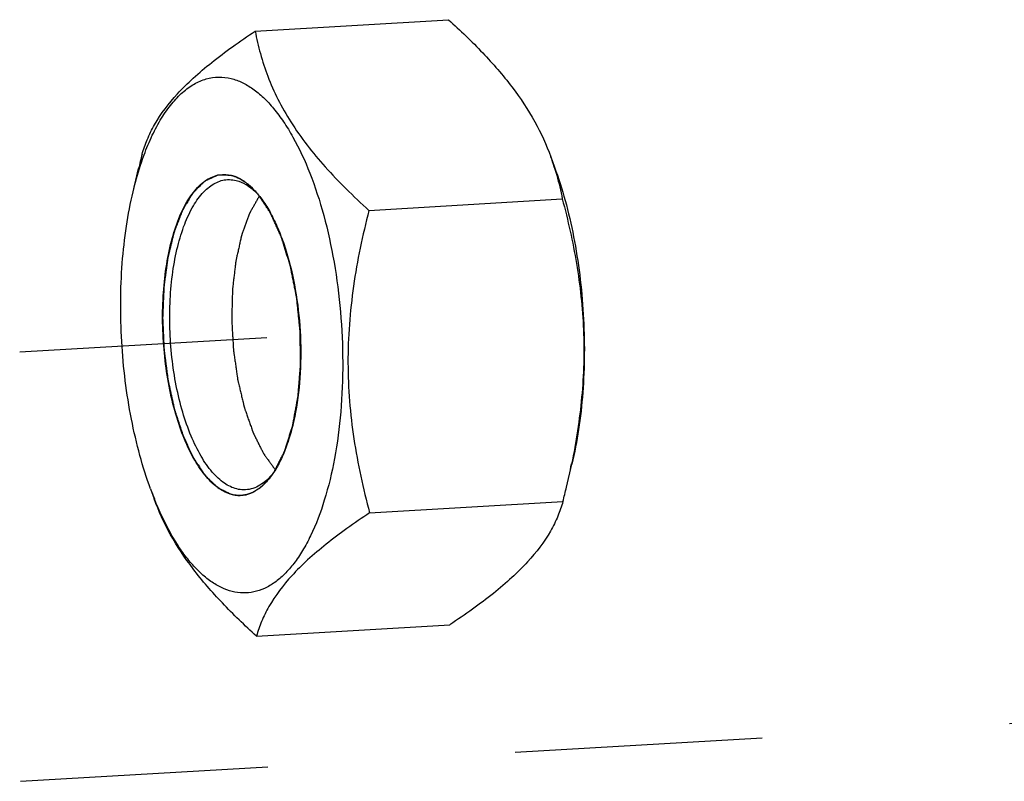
# Model space of a CAD drawing. Header units: millimetres. Extents: x 0 to 2731, y -3524 to -2222.
# Tile 126 of 221: x 1683 to 1701, y -2390 to -2375. Entities that reach past the tile are written whole.
import ezdxf

# ---------------------------------------------------------------- set-up
doc = ezdxf.new("R2010")
doc.units = ezdxf.units.MM
doc.header["$LTSCALE"] = 46.255
doc.linetypes.add('HIDDEN', pattern=[0.2, 0.1, -0.1])
doc.layers.get('0').update_dxf_attribs({"linetype": 'CONTINUOUS'})
doc.layers.add('00_COMPONENTS', color=7, linetype='CONTINUOUS')

msp = doc.modelspace()

# ---------------------------------------------------------------- linework, layer by layer
at = {"linetype": 'HIDDEN'}
for p, q in [((1683.106, -2381.689), (1689.059, -2381.341)), ((1683.123, -2389.703), (1715.293, -2387.82))]:
    msp.add_line(p, q, dxfattribs=at)
at = {"layer": '00_COMPONENTS', "color": 7}
for p, q in [((1687.504, -2375.7), (1691.115, -2375.488)), ((1693.026, -2378.046), (1693.095, -2378.237)), ((1685.224, -2378.699), (1685.326, -2378.267)), ((1689.629, -2379.046), (1693.24, -2378.834)), ((1693.318, -2384.214), (1693.421, -2383.782)), ((1685.549, -2384.244), (1685.619, -2384.434)), ((1689.641, -2384.693), (1693.252, -2384.481)), ((1687.529, -2386.993), (1691.14, -2386.781))]:
    msp.add_line(p, q, dxfattribs=at)
for centre, radius, start, end in [((1700.727, -2381.932), 15.831, 165.6168, 166.6127), ((1688.692, -2379.632), 4.615, 17.5828, 20.1003), ((1686.637, -2379.626), 1.273, 45.1197, 46.682), ((1686.315, -2379.773), 1.611, 40.0276, 41.9117), ((1686.595, -2379.668), 1.332, 44.3209, 45.1252), ((1679.498, -2380.921), 14.207, 346.601, 348.3913), ((1686.512, -2383.053), 1.605, 324.8068, 326.6379), ((1686.8, -2383.122), 1.33, 321.4859, 322.3293), ((1677.917, -2380.548), 15.831, 345.6168, 346.6127), ((1691.844, -2381.942), 6.703, 200.0847, 201.8221)]:
    msp.add_arc(centre, radius, start, end, dxfattribs=at)
for points, knots in [([(1691.115, -2375.488), (1691.335, -2375.686), (1691.751, -2376.085), (1692.301, -2376.716), (1692.734, -2377.366), (1692.943, -2377.821), (1693.026, -2378.046)], [0, 0, 0, 0, 0.27568, 0.53586, 0.777098, 1, 1, 1, 1]), ([(1685.392, -2378), (1685.419, -2377.907), (1685.485, -2377.718), (1685.679, -2377.324), (1685.975, -2376.938), (1686.352, -2376.567), (1686.698, -2376.275), (1687.086, -2375.984), (1687.361, -2375.795), (1687.504, -2375.7)], [0, 0, 0, 0, 0.090643, 0.188157, 0.412777, 0.543282, 0.685714, 0.838593, 1, 1, 1, 1]), ([(1687.504, -2375.7), (1687.531, -2375.841), (1687.596, -2376.127), (1687.735, -2376.553), (1687.924, -2376.981), (1688.257, -2377.565), (1688.695, -2378.122), (1689.204, -2378.653), (1689.484, -2378.915), (1689.629, -2379.046)], [0, 0, 0, 0, 0.106789, 0.21718, 0.332414, 0.453614, 0.715399, 0.855348, 1, 1, 1, 1]), ([(1685.429, -2378.012), (1685.475, -2377.888), (1685.572, -2377.653), (1685.744, -2377.331), (1685.905, -2377.1), (1686.043, -2376.944), (1686.177, -2376.814), (1686.354, -2376.684), (1686.584, -2376.584), (1686.821, -2376.548), (1686.979, -2376.567), (1687.055, -2376.586)], [0, 0, 0, 0, 0.168535, 0.322342, 0.461278, 0.525394, 0.586143, 0.698537, 0.801757, 0.900429, 1, 1, 1, 1]), ([(1687.055, -2376.586), (1687.125, -2376.603), (1687.267, -2376.656), (1687.469, -2376.777), (1687.667, -2376.942), (1687.859, -2377.15), (1688.042, -2377.397), (1688.283, -2377.792), (1688.549, -2378.372), (1688.803, -2379.157), (1688.992, -2380.025), (1689.11, -2380.943), (1689.152, -2381.878), (1689.116, -2382.794), (1689.004, -2383.656), (1688.82, -2384.433), (1688.605, -2385.006), (1688.398, -2385.393), (1688.236, -2385.634), (1688.062, -2385.835), (1687.878, -2385.993), (1687.685, -2386.107), (1687.484, -2386.175), (1687.278, -2386.195), (1687.142, -2386.176), (1687.076, -2386.16)], [0, 0, 0, 0, 0.019224, 0.040028, 0.062815, 0.087841, 0.115217, 0.144949, 0.211082, 0.284995, 0.364727, 0.447914, 0.531972, 0.614264, 0.692263, 0.763717, 0.826858, 0.854987, 0.880754, 0.904235, 0.925632, 0.945304, 0.963783, 0.981763, 1, 1, 1, 1]), ([(1685.224, -2378.699), (1685.238, -2378.638), (1685.296, -2378.407), (1685.367, -2378.178), (1685.429, -2378.012)], [0, 0, 0, 0, 0.260505, 1, 1, 1, 1]), ([(1693.091, -2378.238), (1693.107, -2378.288), (1693.166, -2378.484), (1693.212, -2378.684), (1693.24, -2378.834)], [0, 0, 0, 0, 0.254249, 1, 1, 1, 1]), ([(1693.095, -2378.237), (1693.17, -2378.442), (1693.306, -2378.872), (1693.462, -2379.546), (1693.574, -2380.256), (1693.641, -2380.987), (1693.66, -2381.72), (1693.632, -2382.438), (1693.556, -2383.126), (1693.472, -2383.569), (1693.421, -2383.782)], [0, 0, 0, 0, 0.116534, 0.24023, 0.368858, 0.5, 0.631142, 0.75977, 0.883466, 1, 1, 1, 1]), ([(1687.072, -2384.352), (1686.985, -2384.33), (1686.856, -2384.266), (1686.703, -2384.141), (1686.542, -2383.972), (1686.356, -2383.697), (1686.167, -2383.302), (1686.009, -2382.838), (1685.887, -2382.324), (1685.807, -2381.776), (1685.77, -2381.213), (1685.778, -2380.657), (1685.831, -2380.125), (1685.928, -2379.638), (1686.063, -2379.211), (1686.234, -2378.859), (1686.409, -2378.626), (1686.564, -2378.495), (1686.68, -2378.427), (1686.801, -2378.386), (1686.883, -2378.377), (1686.924, -2378.377)], [0, 0, 0, 0, 0.039201, 0.061498, 0.08591, 0.141394, 0.205618, 0.277468, 0.355212, 0.436723, 0.51965, 0.601562, 0.680085, 0.753044, 0.818628, 0.875602, 0.923637, 0.944645, 0.964022, 0.982261, 1, 1, 1, 1]), ([(1687.162, -2384.247), (1687.079, -2384.226), (1686.955, -2384.165), (1686.809, -2384.047), (1686.654, -2383.885), (1686.476, -2383.624), (1686.293, -2383.247), (1686.14, -2382.805), (1686.022, -2382.314), (1685.942, -2381.79), (1685.904, -2381.252), (1685.909, -2380.717), (1685.957, -2380.205), (1686.045, -2379.733), (1686.172, -2379.318), (1686.332, -2378.972), (1686.497, -2378.741), (1686.643, -2378.607), (1686.753, -2378.535), (1686.868, -2378.488), (1686.947, -2378.475), (1686.986, -2378.473)], [0, 0, 0, 0, 0.039025, 0.061191, 0.085442, 0.140516, 0.204238, 0.275541, 0.352749, 0.433794, 0.516384, 0.598141, 0.676732, 0.750006, 0.816149, 0.873884, 0.922768, 0.944162, 0.963845, 0.98226, 1, 1, 1, 1]), ([(1686.924, -2378.377), (1686.935, -2378.377), (1686.98, -2378.379), (1687.026, -2378.386), (1687.059, -2378.394)], [0, 0, 0, 0, 0.247325, 1, 1, 1, 1]), ([(1686.986, -2378.473), (1686.999, -2378.472), (1687.054, -2378.471), (1687.109, -2378.478), (1687.149, -2378.488)], [0, 0, 0, 0, 0.247497, 1, 1, 1, 1]), ([(1687.059, -2378.394), (1687.141, -2378.414), (1687.311, -2378.496), (1687.447, -2378.623), (1687.513, -2378.697)], [0, 0, 0, 0, 0.459361, 1, 1, 1, 1]), ([(1687.149, -2378.488), (1687.213, -2378.504), (1687.344, -2378.561), (1687.456, -2378.649), (1687.51, -2378.7)], [0, 0, 0, 0, 0.467991, 1, 1, 1, 1]), ([(1685.549, -2384.244), (1685.474, -2384.039), (1685.339, -2383.609), (1685.183, -2382.934), (1685.07, -2382.224), (1685.003, -2381.494), (1684.984, -2380.761), (1685.013, -2380.042), (1685.089, -2379.354), (1685.173, -2378.911), (1685.224, -2378.699)], [0, 0, 0, 0, 0.116534, 0.24023, 0.368858, 0.5, 0.631142, 0.75977, 0.883466, 1, 1, 1, 1]), ([(1687.581, -2378.777), (1687.571, -2378.796), (1687.55, -2378.833), (1687.518, -2378.889), (1687.487, -2378.945), (1687.461, -2378.991), (1687.44, -2379.028), (1687.427, -2379.052), (1687.416, -2379.07), (1687.41, -2379.082), (1687.405, -2379.091), (1687.402, -2379.096), (1687.4, -2379.1), (1687.398, -2379.102), (1687.397, -2379.106), (1687.396, -2379.11), (1687.392, -2379.119), (1687.388, -2379.132), (1687.381, -2379.15), (1687.375, -2379.167), (1687.366, -2379.191), (1687.356, -2379.22), (1687.343, -2379.255), (1687.331, -2379.29), (1687.318, -2379.325), (1687.305, -2379.36), (1687.292, -2379.395), (1687.282, -2379.424), (1687.273, -2379.448), (1687.267, -2379.465), (1687.262, -2379.48), (1687.258, -2379.492), (1687.255, -2379.499), (1687.253, -2379.505), (1687.251, -2379.509), (1687.25, -2379.514), (1687.248, -2379.521), (1687.246, -2379.53), (1687.243, -2379.544), (1687.239, -2379.561), (1687.233, -2379.589), (1687.225, -2379.624), (1687.216, -2379.665), (1687.207, -2379.707), (1687.197, -2379.749), (1687.188, -2379.791), (1687.179, -2379.832), (1687.169, -2379.874), (1687.161, -2379.909), (1687.155, -2379.937), (1687.15, -2379.957), (1687.146, -2379.978), (1687.142, -2379.995), (1687.14, -2380.011), (1687.138, -2380.026), (1687.136, -2380.045), (1687.134, -2380.067), (1687.13, -2380.098), (1687.124, -2380.15), (1687.115, -2380.226), (1687.104, -2380.316), (1687.095, -2380.392), (1687.089, -2380.445), (1687.086, -2380.475), (1687.083, -2380.494), (1687.082, -2380.507), (1687.081, -2380.515), (1687.08, -2380.522), (1687.08, -2380.532), (1687.079, -2380.548), (1687.079, -2380.568), (1687.078, -2380.6), (1687.077, -2380.64), (1687.075, -2380.704), (1687.073, -2380.783), (1687.071, -2380.863), (1687.069, -2380.927), (1687.068, -2380.967), (1687.067, -2380.999), (1687.066, -2381.022), (1687.066, -2381.042), (1687.065, -2381.058), (1687.065, -2381.068), (1687.065, -2381.075), (1687.065, -2381.079), (1687.065, -2381.083), (1687.065, -2381.089), (1687.066, -2381.101), (1687.068, -2381.128), (1687.07, -2381.169), (1687.073, -2381.218), (1687.077, -2381.284), (1687.081, -2381.367), (1687.086, -2381.449), (1687.09, -2381.515), (1687.093, -2381.564), (1687.095, -2381.605), (1687.097, -2381.632), (1687.098, -2381.645), (1687.098, -2381.65), (1687.098, -2381.654), (1687.099, -2381.658), (1687.1, -2381.665), (1687.101, -2381.675), (1687.103, -2381.69), (1687.106, -2381.71), (1687.11, -2381.734), (1687.114, -2381.765), (1687.12, -2381.805), (1687.129, -2381.868), (1687.14, -2381.947), (1687.152, -2382.026), (1687.161, -2382.089), (1687.166, -2382.129), (1687.171, -2382.16), (1687.174, -2382.18), (1687.176, -2382.196), (1687.177, -2382.206), (1687.179, -2382.213), (1687.181, -2382.221), (1687.184, -2382.234), (1687.188, -2382.252), (1687.196, -2382.282), (1687.208, -2382.334), (1687.225, -2382.408), (1687.246, -2382.496), (1687.264, -2382.57), (1687.276, -2382.622), (1687.283, -2382.652), (1687.289, -2382.674), (1687.293, -2382.693), (1687.296, -2382.707), (1687.3, -2382.722), (1687.306, -2382.739), (1687.313, -2382.759), (1687.32, -2382.78), (1687.329, -2382.807), (1687.341, -2382.84), (1687.355, -2382.881), (1687.369, -2382.921), (1687.383, -2382.962), (1687.398, -2383.002), (1687.412, -2383.042), (1687.426, -2383.083), (1687.438, -2383.116), (1687.447, -2383.143), (1687.453, -2383.16), (1687.458, -2383.174), (1687.46, -2383.182), (1687.463, -2383.189), (1687.465, -2383.194), (1687.467, -2383.198), (1687.47, -2383.204), (1687.473, -2383.211), (1687.479, -2383.222), (1687.485, -2383.236), (1687.494, -2383.252), (1687.505, -2383.275), (1687.519, -2383.303), (1687.535, -2383.336), (1687.552, -2383.37), (1687.569, -2383.403), (1687.585, -2383.437), (1687.602, -2383.47), (1687.616, -2383.498), (1687.627, -2383.52), (1687.636, -2383.537), (1687.644, -2383.554), (1687.65, -2383.566), (1687.654, -2383.575), (1687.656, -2383.579), (1687.658, -2383.582), (1687.66, -2383.585), (1687.662, -2383.588), (1687.666, -2383.593), (1687.672, -2383.602), (1687.68, -2383.613), (1687.693, -2383.63), (1687.709, -2383.652), (1687.734, -2383.688), (1687.766, -2383.732), (1687.805, -2383.784), (1687.843, -2383.837), (1687.869, -2383.872), (1687.881, -2383.89)], [0, 0, 0, 0, 0.015625, 0.03125, 0.046875, 0.0625, 0.070312, 0.078125, 0.082031, 0.085938, 0.087891, 0.089844, 0.090332, 0.09082, 0.091797, 0.092773, 0.09375, 0.097656, 0.101562, 0.105469, 0.109375, 0.117188, 0.125, 0.132812, 0.140625, 0.148438, 0.15625, 0.164062, 0.167969, 0.171875, 0.175781, 0.177734, 0.179688, 0.180664, 0.181641, 0.182617, 0.183594, 0.185547, 0.1875, 0.191406, 0.195312, 0.203125, 0.210938, 0.21875, 0.226562, 0.234375, 0.242188, 0.25, 0.257812, 0.261719, 0.265625, 0.269531, 0.273438, 0.275391, 0.277344, 0.28125, 0.285156, 0.289062, 0.296875, 0.3125, 0.328125, 0.34375, 0.351562, 0.355469, 0.359375, 0.361328, 0.362305, 0.363281, 0.365234, 0.367188, 0.371094, 0.375, 0.382812, 0.390625, 0.40625, 0.421875, 0.429688, 0.4375, 0.441406, 0.445312, 0.449219, 0.451172, 0.453125, 0.454102, 0.45459, 0.455078, 0.456055, 0.457031, 0.460938, 0.46875, 0.476562, 0.484375, 0.5, 0.515625, 0.523438, 0.53125, 0.539062, 0.542969, 0.543945, 0.544922, 0.54541, 0.545898, 0.546875, 0.548828, 0.550781, 0.554688, 0.558594, 0.5625, 0.570312, 0.578125, 0.59375, 0.609375, 0.617188, 0.625, 0.628906, 0.632812, 0.634766, 0.636719, 0.637695, 0.638672, 0.640625, 0.644531, 0.648438, 0.65625, 0.671875, 0.6875, 0.703125, 0.710938, 0.714844, 0.71875, 0.722656, 0.724609, 0.726562, 0.730469, 0.734375, 0.738281, 0.742188, 0.75, 0.757812, 0.765625, 0.773438, 0.78125, 0.789062, 0.796875, 0.804688, 0.808594, 0.8125, 0.814453, 0.816406, 0.817383, 0.818359, 0.819336, 0.820312, 0.822266, 0.824219, 0.828125, 0.832031, 0.835938, 0.84375, 0.851562, 0.859375, 0.867188, 0.875, 0.882812, 0.890625, 0.894531, 0.898438, 0.902344, 0.90625, 0.907227, 0.908203, 0.90918, 0.909668, 0.910156, 0.912109, 0.914062, 0.917969, 0.921875, 0.929688, 0.9375, 0.953125, 0.96875, 0.984375, 1, 1, 1, 1]), ([(1687.548, -2378.737), (1687.604, -2378.803), (1687.71, -2378.952), (1687.851, -2379.203), (1687.978, -2379.492), (1688.13, -2379.931), (1688.271, -2380.536), (1688.358, -2381.298), (1688.361, -2382.066), (1688.291, -2382.683), (1688.191, -2383.136), (1688.099, -2383.437), (1687.989, -2383.703), (1687.9, -2383.863), (1687.852, -2383.935)], [0, 0, 0, 0, 0.047595, 0.100573, 0.158608, 0.221144, 0.35664, 0.500095, 0.643536, 0.778991, 0.841499, 0.899501, 0.952443, 1, 1, 1, 1]), ([(1693.24, -2378.834), (1693.347, -2379.231), (1693.483, -2379.836), (1693.596, -2380.655), (1693.643, -2381.278), (1693.647, -2381.906), (1693.596, -2382.744), (1693.499, -2383.368), (1693.414, -2383.78)], [0, 0, 0, 0, 0.246889, 0.37124, 0.496186, 0.621666, 0.747567, 1, 1, 1, 1]), ([(1689.629, -2379.046), (1689.509, -2379.512), (1689.36, -2380.219), (1689.255, -2381.174), (1689.228, -2381.892), (1689.258, -2382.607), (1689.367, -2383.546), (1689.519, -2384.239), (1689.641, -2384.693)], [0, 0, 0, 0, 0.252308, 0.378271, 0.503861, 0.628911, 0.753307, 1, 1, 1, 1]), ([(1687.824, -2383.978), (1687.785, -2384.032), (1687.706, -2384.131), (1687.57, -2384.251), (1687.426, -2384.332), (1687.324, -2384.359), (1687.274, -2384.365)], [0, 0, 0, 0, 0.288615, 0.546988, 0.78099, 1, 1, 1, 1]), ([(1687.84, -2383.95), (1687.804, -2383.996), (1687.728, -2384.079), (1687.6, -2384.178), (1687.466, -2384.242), (1687.372, -2384.26), (1687.326, -2384.263)], [0, 0, 0, 0, 0.284651, 0.541303, 0.776518, 1, 1, 1, 1]), ([(1687.274, -2384.365), (1687.257, -2384.367), (1687.19, -2384.372), (1687.121, -2384.364), (1687.072, -2384.352)], [0, 0, 0, 0, 0.248005, 1, 1, 1, 1]), ([(1687.326, -2384.263), (1687.312, -2384.263), (1687.257, -2384.264), (1687.202, -2384.257), (1687.162, -2384.247)], [0, 0, 0, 0, 0.247497, 1, 1, 1, 1]), ([(1687.529, -2386.993), (1687.309, -2386.794), (1686.893, -2386.396), (1686.344, -2385.764), (1685.911, -2385.115), (1685.701, -2384.659), (1685.619, -2384.434)], [0, 0, 0, 0, 0.27568, 0.53586, 0.777098, 1, 1, 1, 1]), ([(1687.076, -2386.16), (1687.007, -2386.143), (1686.867, -2386.091), (1686.667, -2385.972), (1686.471, -2385.811), (1686.282, -2385.608), (1686.1, -2385.366), (1685.862, -2384.98), (1685.712, -2384.659), (1685.622, -2384.434)], [0, 0, 0, 0, 0.091428, 0.190249, 0.298343, 0.416917, 0.546514, 0.687187, 1, 1, 1, 1]), ([(1693.252, -2384.481), (1693.226, -2384.573), (1693.16, -2384.763), (1692.966, -2385.157), (1692.67, -2385.542), (1692.293, -2385.913), (1691.947, -2386.206), (1691.559, -2386.497), (1691.283, -2386.686), (1691.14, -2386.781)], [0, 0, 0, 0, 0.090643, 0.188157, 0.412777, 0.543282, 0.685714, 0.838593, 1, 1, 1, 1]), ([(1689.641, -2384.693), (1689.498, -2384.788), (1689.223, -2384.977), (1688.835, -2385.268), (1688.489, -2385.56), (1688.112, -2385.931), (1687.816, -2386.317), (1687.621, -2386.711), (1687.556, -2386.9), (1687.529, -2386.993)], [0, 0, 0, 0, 0.161407, 0.314286, 0.456718, 0.587223, 0.811843, 0.909357, 1, 1, 1, 1])]:
    msp.add_open_spline(points, degree=3, knots=knots, dxfattribs=at)
at = {"layer": '00_COMPONENTS', "color": 4}
for points, knots in [([(1687.059, -2378.394), (1687.038, -2378.394), (1687.007, -2378.393), (1686.965, -2378.392), (1686.934, -2378.391), (1686.907, -2378.391), (1686.887, -2378.39), (1686.871, -2378.39), (1686.855, -2378.39), (1686.842, -2378.39), (1686.832, -2378.389), (1686.825, -2378.389), (1686.82, -2378.389), (1686.816, -2378.389), (1686.813, -2378.389), (1686.811, -2378.389), (1686.809, -2378.389), (1686.808, -2378.389), (1686.807, -2378.389), (1686.806, -2378.39), (1686.804, -2378.391), (1686.801, -2378.392), (1686.797, -2378.394), (1686.792, -2378.396), (1686.786, -2378.399), (1686.776, -2378.404), (1686.763, -2378.409), (1686.748, -2378.416), (1686.733, -2378.423), (1686.713, -2378.432), (1686.688, -2378.443), (1686.663, -2378.454), (1686.643, -2378.463), (1686.628, -2378.47), (1686.613, -2378.477), (1686.6, -2378.483), (1686.59, -2378.487), (1686.584, -2378.49), (1686.579, -2378.492), (1686.575, -2378.494), (1686.572, -2378.495), (1686.57, -2378.496), (1686.569, -2378.497), (1686.568, -2378.497), (1686.567, -2378.498), (1686.566, -2378.499), (1686.564, -2378.501), (1686.561, -2378.504), (1686.557, -2378.508), (1686.553, -2378.512), (1686.547, -2378.518), (1686.538, -2378.527), (1686.526, -2378.538), (1686.512, -2378.552), (1686.498, -2378.565), (1686.48, -2378.584), (1686.457, -2378.606), (1686.434, -2378.629), (1686.415, -2378.647), (1686.401, -2378.661), (1686.387, -2378.674), (1686.376, -2378.686), (1686.367, -2378.695), (1686.361, -2378.701), (1686.356, -2378.705), (1686.353, -2378.709), (1686.35, -2378.711), (1686.348, -2378.713), (1686.347, -2378.715), (1686.346, -2378.715), (1686.345, -2378.717), (1686.344, -2378.718), (1686.342, -2378.721), (1686.34, -2378.726), (1686.337, -2378.731), (1686.333, -2378.737), (1686.327, -2378.746), (1686.319, -2378.759), (1686.309, -2378.776), (1686.297, -2378.797), (1686.284, -2378.817), (1686.268, -2378.844), (1686.247, -2378.878), (1686.227, -2378.912), (1686.21, -2378.939), (1686.198, -2378.96), (1686.185, -2378.98), (1686.175, -2378.997), (1686.167, -2379.011), (1686.162, -2379.019), (1686.158, -2379.026), (1686.155, -2379.031), (1686.152, -2379.035), (1686.15, -2379.039), (1686.148, -2379.041), (1686.147, -2379.044), (1686.145, -2379.049), (1686.143, -2379.054), (1686.141, -2379.06), (1686.138, -2379.069), (1686.133, -2379.08), (1686.127, -2379.097), (1686.119, -2379.118), (1686.109, -2379.144), (1686.099, -2379.169), (1686.086, -2379.203), (1686.069, -2379.246), (1686.049, -2379.297), (1686.033, -2379.34), (1686.019, -2379.374), (1686.011, -2379.395), (1686.004, -2379.412), (1685.999, -2379.425), (1685.995, -2379.436), (1685.992, -2379.443), (1685.991, -2379.448), (1685.989, -2379.451), (1685.989, -2379.455), (1685.987, -2379.46), (1685.985, -2379.469), (1685.982, -2379.481), (1685.979, -2379.496), (1685.974, -2379.516), (1685.967, -2379.541), (1685.958, -2379.582), (1685.945, -2379.632), (1685.931, -2379.692), (1685.916, -2379.753), (1685.904, -2379.803), (1685.894, -2379.843), (1685.888, -2379.868), (1685.883, -2379.889), (1685.879, -2379.904), (1685.876, -2379.916), (1685.874, -2379.925), (1685.873, -2379.93), (1685.872, -2379.934), (1685.871, -2379.938), (1685.87, -2379.944), (1685.869, -2379.953), (1685.867, -2379.967), (1685.865, -2379.984), (1685.862, -2380.007), (1685.858, -2380.035), (1685.852, -2380.08), (1685.845, -2380.136), (1685.836, -2380.203), (1685.826, -2380.27), (1685.819, -2380.326), (1685.813, -2380.371), (1685.809, -2380.399), (1685.806, -2380.421), (1685.804, -2380.438), (1685.802, -2380.452), (1685.801, -2380.462), (1685.8, -2380.467), (1685.799, -2380.472), (1685.799, -2380.476), (1685.799, -2380.482), (1685.798, -2380.493), (1685.798, -2380.508), (1685.797, -2380.526), (1685.796, -2380.551), (1685.795, -2380.581), (1685.793, -2380.629), (1685.79, -2380.69), (1685.787, -2380.763), (1685.784, -2380.836), (1685.782, -2380.896), (1685.78, -2380.945), (1685.778, -2380.975), (1685.777, -2381), (1685.777, -2381.018), (1685.776, -2381.033), (1685.776, -2381.044), (1685.775, -2381.05), (1685.775, -2381.054), (1685.775, -2381.059), (1685.776, -2381.065), (1685.776, -2381.075), (1685.777, -2381.091), (1685.778, -2381.109), (1685.779, -2381.133), (1685.78, -2381.164), (1685.782, -2381.212), (1685.785, -2381.273), (1685.788, -2381.346), (1685.791, -2381.42), (1685.794, -2381.48), (1685.796, -2381.529), (1685.798, -2381.56), (1685.799, -2381.584), (1685.799, -2381.602), (1685.8, -2381.617), (1685.801, -2381.628), (1685.801, -2381.634), (1685.801, -2381.639), (1685.802, -2381.643), (1685.802, -2381.649), (1685.804, -2381.66), (1685.806, -2381.675), (1685.808, -2381.693), (1685.811, -2381.717), (1685.815, -2381.747), (1685.821, -2381.794), (1685.829, -2381.854), (1685.838, -2381.926), (1685.847, -2381.998), (1685.855, -2382.058), (1685.861, -2382.106), (1685.865, -2382.136), (1685.868, -2382.159), (1685.87, -2382.177), (1685.872, -2382.192), (1685.874, -2382.203), (1685.874, -2382.209), (1685.875, -2382.213), (1685.876, -2382.218), (1685.877, -2382.223), (1685.879, -2382.233), (1685.882, -2382.247), (1685.886, -2382.264), (1685.891, -2382.287), (1685.897, -2382.315), (1685.907, -2382.36), (1685.92, -2382.417), (1685.935, -2382.485), (1685.95, -2382.552), (1685.962, -2382.609), (1685.972, -2382.654), (1685.978, -2382.682), (1685.983, -2382.705), (1685.987, -2382.722), (1685.99, -2382.736), (1685.992, -2382.746), (1685.993, -2382.752), (1685.994, -2382.756), (1685.996, -2382.76), (1685.997, -2382.765), (1686, -2382.774), (1686.005, -2382.787), (1686.01, -2382.802), (1686.016, -2382.823), (1686.025, -2382.849), (1686.039, -2382.891), (1686.056, -2382.943), (1686.076, -2383.005), (1686.096, -2383.067), (1686.113, -2383.119), (1686.127, -2383.16), (1686.136, -2383.186), (1686.142, -2383.207), (1686.147, -2383.223), (1686.152, -2383.236), (1686.155, -2383.245), (1686.156, -2383.25), (1686.158, -2383.254), (1686.159, -2383.257), (1686.161, -2383.261), (1686.165, -2383.269), (1686.17, -2383.28), (1686.176, -2383.293), (1686.184, -2383.31), (1686.194, -2383.332), (1686.211, -2383.367), (1686.231, -2383.41), (1686.255, -2383.462), (1686.276, -2383.506), (1686.292, -2383.541), (1686.304, -2383.567), (1686.316, -2383.593), (1686.327, -2383.614), (1686.335, -2383.632), (1686.341, -2383.645), (1686.346, -2383.656), (1686.35, -2383.663), (1686.352, -2383.668), (1686.353, -2383.671), (1686.355, -2383.673), (1686.357, -2383.677), (1686.361, -2383.683), (1686.367, -2383.691), (1686.374, -2383.702), (1686.383, -2383.715), (1686.395, -2383.733), (1686.409, -2383.753), (1686.423, -2383.774), (1686.441, -2383.801), (1686.464, -2383.836), (1686.488, -2383.87), (1686.506, -2383.897), (1686.52, -2383.918), (1686.534, -2383.939), (1686.545, -2383.956), (1686.555, -2383.969), (1686.561, -2383.978), (1686.565, -2383.985), (1686.569, -2383.99), (1686.572, -2383.994), (1686.574, -2383.997), (1686.575, -2383.999), (1686.576, -2384), (1686.577, -2384.001), (1686.578, -2384.002), (1686.58, -2384.005), (1686.583, -2384.008), (1686.587, -2384.011), (1686.592, -2384.016), (1686.598, -2384.022), (1686.608, -2384.031), (1686.621, -2384.043), (1686.636, -2384.058), (1686.651, -2384.072), (1686.671, -2384.091), (1686.696, -2384.115), (1686.721, -2384.139), (1686.741, -2384.158), (1686.756, -2384.172), (1686.772, -2384.187), (1686.784, -2384.199), (1686.794, -2384.208), (1686.8, -2384.214), (1686.805, -2384.219), (1686.809, -2384.223), (1686.812, -2384.226), (1686.815, -2384.228), (1686.816, -2384.229), (1686.817, -2384.23), (1686.818, -2384.23), (1686.819, -2384.231), (1686.821, -2384.232), (1686.825, -2384.234), (1686.829, -2384.236), (1686.834, -2384.238), (1686.841, -2384.241), (1686.851, -2384.246), (1686.865, -2384.253), (1686.881, -2384.26), (1686.897, -2384.268), (1686.918, -2384.278), (1686.944, -2384.291), (1686.976, -2384.306), (1687.019, -2384.326), (1687.051, -2384.341), (1687.072, -2384.352)], [0, 0, 0, 0, 0.015625, 0.023438, 0.03125, 0.039062, 0.042969, 0.046875, 0.050781, 0.054688, 0.056641, 0.058594, 0.05957, 0.060547, 0.061523, 0.062012, 0.062256, 0.0625, 0.062744, 0.062988, 0.063477, 0.064453, 0.06543, 0.066406, 0.068359, 0.070312, 0.074219, 0.078125, 0.082031, 0.085938, 0.09375, 0.101562, 0.105469, 0.109375, 0.113281, 0.117188, 0.119141, 0.121094, 0.12207, 0.123047, 0.124023, 0.124512, 0.124756, 0.125, 0.125244, 0.125488, 0.125977, 0.126953, 0.12793, 0.128906, 0.130859, 0.132812, 0.136719, 0.140625, 0.144531, 0.148438, 0.15625, 0.164062, 0.167969, 0.171875, 0.175781, 0.179688, 0.181641, 0.183594, 0.18457, 0.185547, 0.186523, 0.187012, 0.187256, 0.1875, 0.187744, 0.187988, 0.188477, 0.189453, 0.19043, 0.191406, 0.193359, 0.195312, 0.199219, 0.203125, 0.207031, 0.210938, 0.21875, 0.226562, 0.230469, 0.234375, 0.238281, 0.242188, 0.244141, 0.246094, 0.24707, 0.248047, 0.249023, 0.249512, 0.25, 0.250488, 0.250977, 0.251953, 0.25293, 0.253906, 0.255859, 0.257812, 0.261719, 0.265625, 0.269531, 0.273438, 0.28125, 0.289062, 0.296875, 0.300781, 0.304688, 0.306641, 0.308594, 0.310547, 0.311523, 0.312012, 0.3125, 0.312988, 0.313477, 0.314453, 0.316406, 0.318359, 0.320312, 0.324219, 0.328125, 0.335938, 0.34375, 0.351562, 0.359375, 0.363281, 0.367188, 0.369141, 0.371094, 0.373047, 0.374023, 0.374512, 0.375, 0.375488, 0.375977, 0.376953, 0.378906, 0.380859, 0.382812, 0.386719, 0.390625, 0.398438, 0.40625, 0.414062, 0.421875, 0.425781, 0.429688, 0.431641, 0.433594, 0.435547, 0.436523, 0.437012, 0.4375, 0.437988, 0.438477, 0.439453, 0.441406, 0.443359, 0.445312, 0.449219, 0.453125, 0.460938, 0.46875, 0.476562, 0.484375, 0.488281, 0.492188, 0.494141, 0.496094, 0.498047, 0.499023, 0.499512, 0.5, 0.500488, 0.500977, 0.501953, 0.503906, 0.505859, 0.507812, 0.511719, 0.515625, 0.523438, 0.53125, 0.539062, 0.546875, 0.550781, 0.554688, 0.556641, 0.558594, 0.560547, 0.561523, 0.562012, 0.5625, 0.562988, 0.563477, 0.564453, 0.566406, 0.568359, 0.570312, 0.574219, 0.578125, 0.585938, 0.59375, 0.601562, 0.609375, 0.613281, 0.617188, 0.619141, 0.621094, 0.623047, 0.624023, 0.624512, 0.625, 0.625488, 0.625977, 0.626953, 0.628906, 0.630859, 0.632812, 0.636719, 0.640625, 0.648438, 0.65625, 0.664062, 0.671875, 0.675781, 0.679688, 0.681641, 0.683594, 0.685547, 0.686523, 0.687012, 0.6875, 0.687988, 0.688477, 0.689453, 0.691406, 0.693359, 0.695312, 0.699219, 0.703125, 0.710938, 0.71875, 0.726562, 0.734375, 0.738281, 0.742188, 0.744141, 0.746094, 0.748047, 0.749023, 0.749512, 0.75, 0.750488, 0.750977, 0.751953, 0.753906, 0.755859, 0.757812, 0.761719, 0.765625, 0.773438, 0.78125, 0.789062, 0.792969, 0.796875, 0.800781, 0.804688, 0.806641, 0.808594, 0.810547, 0.811523, 0.812012, 0.8125, 0.812988, 0.813477, 0.814453, 0.816406, 0.818359, 0.820312, 0.824219, 0.828125, 0.832031, 0.835938, 0.84375, 0.851562, 0.855469, 0.859375, 0.863281, 0.867188, 0.869141, 0.871094, 0.87207, 0.873047, 0.874023, 0.874512, 0.874756, 0.875, 0.875244, 0.875488, 0.875977, 0.876953, 0.87793, 0.878906, 0.880859, 0.882812, 0.886719, 0.890625, 0.894531, 0.898438, 0.90625, 0.914062, 0.917969, 0.921875, 0.925781, 0.929688, 0.931641, 0.933594, 0.93457, 0.935547, 0.936523, 0.937012, 0.937256, 0.9375, 0.937744, 0.937988, 0.938477, 0.939453, 0.94043, 0.941406, 0.943359, 0.945312, 0.949219, 0.953125, 0.957031, 0.960938, 0.96875, 0.976562, 0.984375, 1, 1, 1, 1]), ([(1687.527, -2378.712), (1687.518, -2378.702), (1687.499, -2378.683), (1687.479, -2378.661), (1687.466, -2378.647), (1687.46, -2378.641), (1687.455, -2378.636), (1687.451, -2378.631), (1687.442, -2378.624), (1687.43, -2378.613), (1687.415, -2378.599), (1687.401, -2378.586), (1687.388, -2378.575), (1687.38, -2378.567), (1687.375, -2378.563), (1687.37, -2378.559), (1687.364, -2378.555), (1687.354, -2378.547), (1687.342, -2378.538), (1687.327, -2378.526), (1687.314, -2378.517), (1687.306, -2378.511), (1687.301, -2378.507), (1687.297, -2378.504), (1687.293, -2378.502), (1687.289, -2378.499), (1687.28, -2378.494), (1687.269, -2378.487), (1687.254, -2378.478), (1687.243, -2378.471), (1687.233, -2378.465), (1687.227, -2378.462), (1687.223, -2378.459), (1687.218, -2378.456), (1687.209, -2378.452), (1687.196, -2378.446), (1687.181, -2378.439), (1687.166, -2378.432), (1687.153, -2378.426), (1687.144, -2378.422), (1687.139, -2378.42), (1687.134, -2378.418), (1687.128, -2378.416), (1687.118, -2378.413), (1687.105, -2378.409), (1687.084, -2378.402), (1687.069, -2378.397), (1687.059, -2378.394)], [0, 0, 0, 0, 0.0625, 0.125, 0.140625, 0.15625, 0.164062, 0.171875, 0.1875, 0.21875, 0.25, 0.28125, 0.3125, 0.328125, 0.335938, 0.34375, 0.359375, 0.375, 0.40625, 0.4375, 0.46875, 0.484375, 0.492188, 0.5, 0.507812, 0.515625, 0.53125, 0.5625, 0.59375, 0.625, 0.640625, 0.65625, 0.664062, 0.671875, 0.6875, 0.71875, 0.75, 0.78125, 0.8125, 0.828125, 0.835938, 0.84375, 0.859375, 0.875, 0.90625, 0.9375, 1, 1, 1, 1]), ([(1687.552, -2378.741), (1687.55, -2378.739), (1687.547, -2378.736), (1687.544, -2378.732), (1687.541, -2378.729), (1687.539, -2378.726), (1687.537, -2378.724), (1687.536, -2378.722), (1687.535, -2378.721), (1687.533, -2378.719), (1687.531, -2378.717), (1687.529, -2378.715), (1687.527, -2378.713), (1687.527, -2378.712)], [0, 0, 0, 0, 0.25, 0.375, 0.5, 0.625, 0.6875, 0.75, 0.8125, 0.84375, 0.875, 0.9375, 1, 1, 1, 1]), ([(1687.857, -2383.929), (1687.867, -2383.909), (1687.887, -2383.87), (1687.917, -2383.81), (1687.948, -2383.751), (1687.973, -2383.701), (1687.993, -2383.661), (1688.009, -2383.632), (1688.024, -2383.602), (1688.035, -2383.58), (1688.043, -2383.565), (1688.046, -2383.559), (1688.049, -2383.554), (1688.051, -2383.549), (1688.054, -2383.541), (1688.057, -2383.532), (1688.06, -2383.519), (1688.065, -2383.504), (1688.071, -2383.485), (1688.079, -2383.46), (1688.089, -2383.43), (1688.101, -2383.392), (1688.117, -2383.343), (1688.136, -2383.281), (1688.156, -2383.219), (1688.172, -2383.169), (1688.182, -2383.138), (1688.19, -2383.114), (1688.195, -2383.098), (1688.198, -2383.087), (1688.2, -2383.081), (1688.201, -2383.076), (1688.203, -2383.072), (1688.204, -2383.064), (1688.207, -2383.052), (1688.21, -2383.034), (1688.214, -2383.013), (1688.218, -2382.991), (1688.223, -2382.962), (1688.23, -2382.927), (1688.24, -2382.869), (1688.254, -2382.798), (1688.267, -2382.726), (1688.277, -2382.669), (1688.285, -2382.626), (1688.292, -2382.59), (1688.297, -2382.561), (1688.301, -2382.54), (1688.305, -2382.522), (1688.306, -2382.506), (1688.307, -2382.491), (1688.309, -2382.471), (1688.311, -2382.44), (1688.314, -2382.401), (1688.319, -2382.338), (1688.325, -2382.26), (1688.333, -2382.166), (1688.339, -2382.088), (1688.343, -2382.033), (1688.346, -2382.002), (1688.348, -2381.979), (1688.349, -2381.959), (1688.35, -2381.944), (1688.351, -2381.932), (1688.352, -2381.922), (1688.352, -2381.914), (1688.352, -2381.902), (1688.351, -2381.875), (1688.351, -2381.835), (1688.35, -2381.786), (1688.35, -2381.737), (1688.349, -2381.672), (1688.348, -2381.591), (1688.346, -2381.509), (1688.346, -2381.444), (1688.345, -2381.404), (1688.345, -2381.371), (1688.344, -2381.347), (1688.344, -2381.327), (1688.344, -2381.312), (1688.344, -2381.304), (1688.344, -2381.298), (1688.343, -2381.292), (1688.342, -2381.284), (1688.341, -2381.27), (1688.338, -2381.25), (1688.336, -2381.225), (1688.333, -2381.193), (1688.328, -2381.153), (1688.322, -2381.088), (1688.313, -2381.007), (1688.305, -2380.926), (1688.298, -2380.861), (1688.293, -2380.813), (1688.288, -2380.764), (1688.284, -2380.724), (1688.281, -2380.698), (1688.28, -2380.686), (1688.279, -2380.677), (1688.277, -2380.668), (1688.275, -2380.656), (1688.272, -2380.641), (1688.268, -2380.622), (1688.263, -2380.599), (1688.257, -2380.568), (1688.247, -2380.514), (1688.231, -2380.437), (1688.213, -2380.345), (1688.198, -2380.268), (1688.185, -2380.206), (1688.178, -2380.168), (1688.172, -2380.137), (1688.168, -2380.118), (1688.165, -2380.103), (1688.162, -2380.087), (1688.156, -2380.07), (1688.15, -2380.049), (1688.141, -2380.021), (1688.131, -2379.986), (1688.118, -2379.945), (1688.1, -2379.889), (1688.079, -2379.819), (1688.057, -2379.75), (1688.04, -2379.694), (1688.029, -2379.659), (1688.021, -2379.631), (1688.014, -2379.611), (1688.008, -2379.59), (1688.002, -2379.572), (1687.999, -2379.56), (1687.997, -2379.553), (1687.995, -2379.549), (1687.992, -2379.544), (1687.99, -2379.538), (1687.985, -2379.528), (1687.978, -2379.513), (1687.968, -2379.489), (1687.954, -2379.46), (1687.933, -2379.412), (1687.906, -2379.353), (1687.879, -2379.294), (1687.858, -2379.246), (1687.842, -2379.211), (1687.828, -2379.181), (1687.817, -2379.158), (1687.809, -2379.14), (1687.803, -2379.125), (1687.797, -2379.113), (1687.793, -2379.104), (1687.79, -2379.097), (1687.787, -2379.092), (1687.784, -2379.088), (1687.78, -2379.082), (1687.77, -2379.068), (1687.756, -2379.047), (1687.738, -2379.019), (1687.719, -2378.991), (1687.694, -2378.954), (1687.663, -2378.908), (1687.626, -2378.852), (1687.589, -2378.797), (1687.564, -2378.76), (1687.552, -2378.741)], [0, 0, 0, 0, 0.015625, 0.03125, 0.046875, 0.0625, 0.070312, 0.078125, 0.085938, 0.09375, 0.095703, 0.097656, 0.098633, 0.099609, 0.101562, 0.103516, 0.105469, 0.109375, 0.113281, 0.117188, 0.125, 0.132812, 0.140625, 0.15625, 0.171875, 0.179688, 0.1875, 0.191406, 0.195312, 0.197266, 0.198242, 0.199219, 0.200195, 0.201172, 0.203125, 0.207031, 0.210938, 0.214844, 0.21875, 0.226562, 0.234375, 0.25, 0.265625, 0.273438, 0.28125, 0.289062, 0.292969, 0.296875, 0.300781, 0.302734, 0.304688, 0.308594, 0.3125, 0.320312, 0.328125, 0.34375, 0.359375, 0.375, 0.382812, 0.386719, 0.390625, 0.394531, 0.396484, 0.398438, 0.400391, 0.401367, 0.402344, 0.40625, 0.414062, 0.421875, 0.429688, 0.4375, 0.453125, 0.46875, 0.476562, 0.484375, 0.488281, 0.492188, 0.496094, 0.498047, 0.499023, 0.5, 0.500977, 0.501953, 0.503906, 0.507812, 0.511719, 0.515625, 0.523438, 0.53125, 0.546875, 0.5625, 0.570312, 0.578125, 0.585938, 0.59375, 0.597656, 0.598633, 0.599609, 0.601562, 0.603516, 0.605469, 0.609375, 0.613281, 0.617188, 0.625, 0.640625, 0.65625, 0.671875, 0.679688, 0.6875, 0.691406, 0.695312, 0.697266, 0.699219, 0.703125, 0.707031, 0.710938, 0.71875, 0.726562, 0.734375, 0.75, 0.765625, 0.773438, 0.78125, 0.785156, 0.789062, 0.792969, 0.796875, 0.798828, 0.799805, 0.800781, 0.801758, 0.802734, 0.804688, 0.808594, 0.8125, 0.820312, 0.828125, 0.84375, 0.859375, 0.867188, 0.875, 0.882812, 0.886719, 0.890625, 0.894531, 0.896484, 0.898438, 0.900391, 0.901367, 0.902344, 0.904297, 0.90625, 0.914062, 0.921875, 0.929688, 0.9375, 0.953125, 0.96875, 0.984375, 1, 1, 1, 1]), ([(1687.072, -2384.352), (1687.088, -2384.354), (1687.113, -2384.357), (1687.141, -2384.361), (1687.157, -2384.363), (1687.17, -2384.364), (1687.182, -2384.366), (1687.191, -2384.367), (1687.197, -2384.368), (1687.2, -2384.368), (1687.202, -2384.369), (1687.204, -2384.368), (1687.207, -2384.368), (1687.213, -2384.367), (1687.221, -2384.366), (1687.231, -2384.365), (1687.248, -2384.363), (1687.269, -2384.361), (1687.29, -2384.359), (1687.306, -2384.357), (1687.317, -2384.356), (1687.325, -2384.355), (1687.33, -2384.354), (1687.334, -2384.354), (1687.336, -2384.354), (1687.338, -2384.353), (1687.341, -2384.352), (1687.347, -2384.35), (1687.356, -2384.346), (1687.368, -2384.342), (1687.38, -2384.338), (1687.397, -2384.332), (1687.413, -2384.326), (1687.429, -2384.32), (1687.44, -2384.316), (1687.448, -2384.313), (1687.454, -2384.311), (1687.459, -2384.309), (1687.463, -2384.307), (1687.466, -2384.307), (1687.469, -2384.304), (1687.473, -2384.302), (1687.478, -2384.299), (1687.484, -2384.295), (1687.492, -2384.29), (1687.501, -2384.284), (1687.517, -2384.274), (1687.533, -2384.264), (1687.549, -2384.254), (1687.561, -2384.247), (1687.572, -2384.239), (1687.581, -2384.234), (1687.587, -2384.23), (1687.59, -2384.228), (1687.592, -2384.227), (1687.593, -2384.226), (1687.597, -2384.223), (1687.601, -2384.218), (1687.609, -2384.211), (1687.618, -2384.203), (1687.633, -2384.189), (1687.652, -2384.171), (1687.671, -2384.154), (1687.686, -2384.14), (1687.695, -2384.132), (1687.703, -2384.125), (1687.708, -2384.12), (1687.711, -2384.117), (1687.713, -2384.116), (1687.714, -2384.113), (1687.717, -2384.111), (1687.722, -2384.104), (1687.73, -2384.094), (1687.741, -2384.081), (1687.751, -2384.067), (1687.765, -2384.05), (1687.79, -2384.019), (1687.812, -2383.992), (1687.826, -2383.975)], [0, 0, 0, 0, 0.0625, 0.09375, 0.109375, 0.125, 0.140625, 0.15625, 0.160156, 0.164062, 0.166016, 0.167969, 0.171875, 0.179688, 0.1875, 0.203125, 0.21875, 0.25, 0.28125, 0.296875, 0.3125, 0.320312, 0.328125, 0.332031, 0.333984, 0.335938, 0.339844, 0.34375, 0.359375, 0.375, 0.390625, 0.40625, 0.4375, 0.453125, 0.46875, 0.476562, 0.484375, 0.492188, 0.496094, 0.5, 0.503906, 0.507812, 0.515625, 0.523438, 0.53125, 0.546875, 0.5625, 0.59375, 0.609375, 0.625, 0.640625, 0.65625, 0.660156, 0.664062, 0.666016, 0.667969, 0.671875, 0.679688, 0.6875, 0.703125, 0.71875, 0.75, 0.78125, 0.796875, 0.8125, 0.820312, 0.828125, 0.832031, 0.833984, 0.835938, 0.839844, 0.84375, 0.859375, 0.875, 0.890625, 0.90625, 0.9375, 1, 1, 1, 1]), ([(1687.826, -2383.975), (1687.827, -2383.973), (1687.828, -2383.971), (1687.83, -2383.969), (1687.831, -2383.967), (1687.832, -2383.966), (1687.833, -2383.965), (1687.833, -2383.964), (1687.834, -2383.963), (1687.835, -2383.962), (1687.836, -2383.96), (1687.838, -2383.958), (1687.839, -2383.956), (1687.84, -2383.955), (1687.84, -2383.953), (1687.841, -2383.953), (1687.841, -2383.952), (1687.842, -2383.952), (1687.842, -2383.951), (1687.843, -2383.95), (1687.844, -2383.949), (1687.844, -2383.948), (1687.845, -2383.947), (1687.846, -2383.945), (1687.847, -2383.943), (1687.849, -2383.941), (1687.85, -2383.939), (1687.851, -2383.937), (1687.853, -2383.935), (1687.855, -2383.932), (1687.856, -2383.93), (1687.857, -2383.929)], [0, 0, 0, 0, 0.125, 0.1875, 0.25, 0.28125, 0.3125, 0.328125, 0.34375, 0.375, 0.40625, 0.4375, 0.46875, 0.484375, 0.5, 0.515625, 0.53125, 0.5625, 0.59375, 0.625, 0.65625, 0.671875, 0.6875, 0.71875, 0.75, 0.78125, 0.8125, 0.84375, 0.875, 0.9375, 1, 1, 1, 1])]:
    msp.add_open_spline(points, degree=3, knots=knots, dxfattribs=at)

doc.saveas('drawing.dxf')
